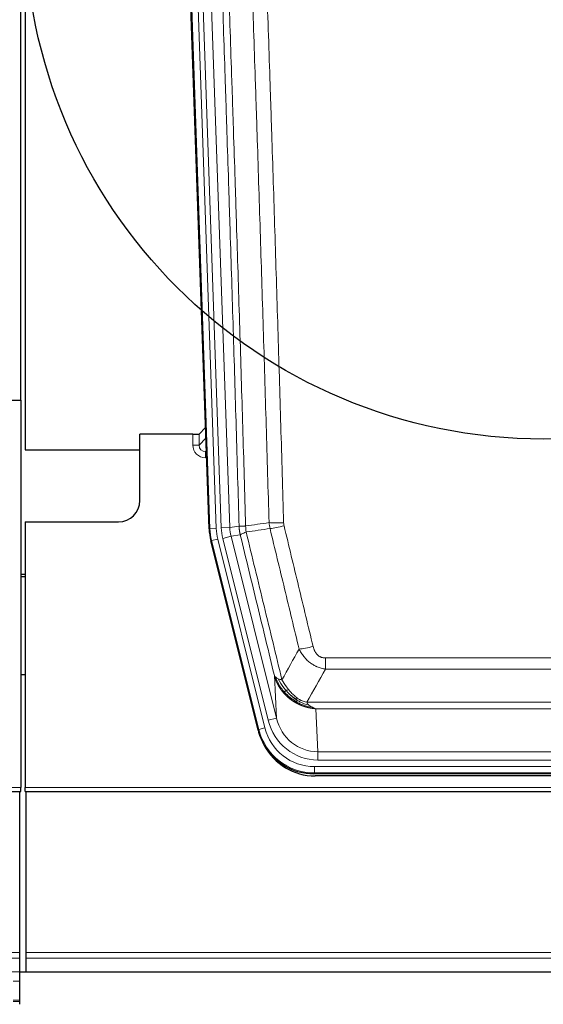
# Model space of a CAD drawing. Header units: inches. Extents: x 0 to 29700, y -16 to 21000.
# Tile 35 of 186: x 5673 to 5919, y 9286 to 9749. Entities that reach past the tile are written whole.
import ezdxf

# ---------------------------------------------------------------- set-up
doc = ezdxf.new("R2010")
doc.units = ezdxf.units.IN
doc.layers.add('254', color=7, linetype='Continuous', true_color=0xffffff)
doc.styles.add('latin_extended', font='simplex.shx')
doc.dimstyles.get("Standard").update_dxf_attribs({"dimtxt": 0.18, "dimasz": 0.18, "dimexe": 0.18, "dimexo": 0.0625, "dimgap": 0.09, "dimtad": 0, "dimtih": 1, "dimtoh": 1, "dimdec": 4, "dimzin": 0, "dimdsep": 46, "dimtxsty": 'Standard', "dimcen": 0.09, "dimadec": 0, "dimazin": 0, "dimtfac": 1, "dimtdec": 4, "dimtofl": 0, "dimtmove": 0, "dimatfit": 3, "dimfxl": 1, "dimtolj": 1, "dimtzin": 0, "dimarcsym": 0})

# ---------------------------------------------------------------- blocks, each defined once
blk = doc.blocks.new('_U9')
at = {"layer": '254', "color": 3, "linetype": 'Continuous', "lineweight": 13, "transparency": 16777216}
for p, q in [((778.09, 10345.84), (778.09, 10520.84)), ((1929.58, 10170.84), (728.09, 10170.84)), ((778.09, 9795.84), (778.09, 10170.84)), ((7290.58, 9795.84), (728.09, 9795.84)), ((778.09, 9620.84), (778.09, 9445.84))]:
    blk.add_line(p, q, dxfattribs=at)
at = {"layer": '254', "color": 3, "transparency": 16777216}
for points in [[(748.92, 10345.84), (807.25, 10345.84), (778.09, 10170.84)], [(807.25, 9620.84), (748.92, 9620.84), (778.09, 9795.84)]]:
    blk.add_solid(points, dxfattribs=at)
at = {"layer": 'Defpoints', "color": 0, "transparency": 16777216}
for p in [(778.09, 10170.84), (1979.58, 10170.84), (7340.58, 9795.84)]:
    blk.add_point(p, dxfattribs=at)
at = {"layer": '254', "color": 2, "lineweight": 13, "transparency": 16777216, "insert": (515.59, 9758.34), "char_height": 175, "attachment_point": 1, "rotation": 90, "style": 'latin_extended'}
blk.add_mtext('\\A1;\\C2;375', dxfattribs=at)

msp = doc.modelspace()

# ---------------------------------------------------------------- linework, layer by layer
at = {"layer": '254', "color": 2, "linetype": 'Continuous', "lineweight": 25}
for p, q in [((5673.582, 9570.095), (5673.582, 9970.675)), ((5675.582, 9970.347), (5675.582, 9546.837)), ((5762.178, 9509.572), (5749.06, 9885.217)), ((5665.625, 9570.087), (5673.582, 9570.087)), ((5673.582, 9570.087), (5673.582, 9387.807)), ((5754.485, 9554.072), (5729.582, 9554.072)), ((5729.582, 9522.837), (5729.582, 9554.072)), ((5760.511, 9557.309), (5757.484, 9554.174)), ((5675.582, 9546.837), (5729.582, 9546.837)), ((5675.582, 9512.837), (5719.582, 9512.837)), ((5675.582, 9512.837), (5675.582, 9387.807)), ((5785.217, 9414.732), (5762.963, 9503.99)), ((5675.582, 9488.104), (5673.582, 9488.104)), ((5673.582, 9487.104), (5675.582, 9487.104)), ((5675.553, 9440.837), (5673.538, 9440.837)), ((6027.786, 9394.292), (5811.379, 9394.292)), ((6027.194, 9393.25), (5811.971, 9393.25)), ((5673.582, 9385.859), (5673.582, 9387.807)), ((5675.582, 9385.859), (5675.582, 9387.807)), ((5185.582, 9385.859), (5673.582, 9385.859)), ((5673.083, 9310.087), (5673.083, 9385.858)), ((5675.582, 9385.859), (6163.582, 9385.859)), ((5676.083, 9310.087), (5676.083, 9385.858)), ((5673.083, 9307.476), (5673.083, 9310.087)), ((5673.083, 9301.003), (5673.083, 9307.476)), ((5676.083, 9307.476), (5676.083, 9310.087)), ((5676.083, 9301.003), (5676.083, 9307.476)), ((5673.083, 9301.003), (5673.083, 9300.829)), ((6650.083, 9300.829), (5673.083, 9300.829)), ((5673.083, 9285.749), (5673.083, 9300.829)), ((5676.083, 9301.003), (5676.083, 9300.829))]:
    msp.add_line(p, q, dxfattribs=at)
at = {"layer": '254', "color": 110, "linetype": 'Continuous', "lineweight": 13}
for p, q in [((5762.552, 9509.624), (5749.441, 9885.067)), ((5752.435, 9885.172), (5765.546, 9509.729)), ((5754.827, 9884.23), (5767.893, 9510.059)), ((5758.819, 9884.369), (5771.885, 9510.198)), ((5754.475, 9549.025), (5754.485, 9554.072)), ((5757.484, 9554.174), (5757.473, 9548.943)), ((5757.473, 9548.943), (5760.687, 9552.271)), ((5760.893, 9546.378), (5760.466, 9545.935)), ((5760.466, 9545.935), (5760.466, 9543.016)), ((5760.466, 9545.935), (5760.909, 9545.935)), ((5760.466, 9543.016), (5761.01, 9543.016)), ((5762.178, 9509.572), (5762.552, 9509.624)), ((5765.546, 9509.729), (5762.552, 9509.624)), ((5767.893, 9510.059), (5771.885, 9510.198)), ((5771.885, 9510.198), (5776.262, 9510.813)), ((5776.818, 9506.675), (5772.466, 9506.063)), ((5763.336, 9504.042), (5762.963, 9503.99)), ((5766.243, 9504.767), (5763.336, 9504.042)), ((5785.51, 9415.107), (5763.336, 9504.042)), ((5766.243, 9504.767), (5788.417, 9415.832)), ((5768.59, 9505.097), (5772.466, 9506.063)), ((5789.942, 9419.459), (5768.59, 9505.097)), ((5772.466, 9506.063), (5793.818, 9420.425)), ((5816.911, 9443.539), (5816.911, 9448.78)), ((5816.911, 9448.78), (6022.254, 9448.78)), ((6022.254, 9443.539), (5816.911, 9443.539)), ((5793.818, 9420.425), (5792.86, 9440.481)), ((5808.18, 9427.92), (6030.985, 9427.92)), ((5812.292, 9424.89), (5813.261, 9404.611)), ((6026.872, 9424.89), (5812.292, 9424.89)), ((5789.942, 9419.459), (5793.818, 9420.425)), ((5785.217, 9414.732), (5785.51, 9415.107)), ((5788.417, 9415.832), (5785.51, 9415.107)), ((5813.261, 9400.747), (5813.261, 9404.611)), ((5813.261, 9404.611), (6025.904, 9404.611)), ((6025.904, 9400.747), (5813.261, 9400.747)), ((5811.672, 9394.667), (5811.672, 9397.663)), ((5811.672, 9397.663), (6027.493, 9397.663)), ((5811.672, 9394.667), (5811.379, 9394.292)), ((6027.493, 9394.667), (5811.672, 9394.667)), ((5185.582, 9387.807), (5673.582, 9387.807)), ((5675.582, 9387.807), (6163.582, 9387.807)), ((5673.083, 9310.087), (4696.083, 9310.087)), ((5673.083, 9307.476), (4696.083, 9307.476)), ((6653.083, 9310.087), (5676.083, 9310.087)), ((6653.083, 9307.476), (5676.083, 9307.476)), ((5673.083, 9301.003), (4696.083, 9301.003)), ((6653.083, 9301.003), (5676.083, 9301.003)), ((5673.083, 9296.652), (5670.075, 9296.652)), ((5673.083, 9287.637), (5670.075, 9287.637)), ((5673.083, 9287.137), (5670.075, 9287.137)), ((5673.083, 9287.136), (5670.075, 9287.136))]:
    msp.add_line(p, q, dxfattribs=at)
at = {"layer": '254', "color": 2, "linetype": 'Continuous', "lineweight": 25}
msp.add_circle((5919.582, 9795.837), 244, dxfattribs=at)
msp.add_arc((5719.582, 9522.837), 10, 270, 0, dxfattribs=at)
for centre, major_axis, ratio, start_param, end_param in [((5754.486, 9554.177), (-3, 0), 0.0349646, 1.5706703, 3.1078402), ((5789.199, 9510.523, 0), (26.774, 3.763), 0.9986144, 3.0370169, 3.2461684), ((5811.437, 9421.329, 0), (16.66, 21.323), 0.9977958, 2.4794378, 2.7643876), ((5811.996, 9420.266), (16.639, 21.297), 0.9990195, 2.7203481, 3.8043419), ((5811.437, 9421.329, 0), (16.66, 21.323), 0.9977958, 2.7643876, 3.8037475)]:
    msp.add_ellipse(centre, major_axis=major_axis, ratio=ratio, start_param=start_param, end_param=end_param, dxfattribs=at)
at = {"layer": '254', "color": 110, "linetype": 'Continuous', "lineweight": 13}
for centre, major_axis, ratio, start_param, end_param in [((5760.478, 9549.025), (-3.237, -5.067), 0.9977321, 5.2798208, 6.8506171), ((5754.475, 9548.946), (-3, 0.006), 0.0261769, 3.175273, 4.7124429), ((5760.478, 9548.946), (-1.726, -2.474), 0.9943829, 5.3201387, 6.890935), ((5797.215, 9513.518), (-9.996, -0.288), 0.1133347, 0.8101184, 1.5675278), ((5789.564, 9510.574), (-26.766, -3.762), 0.9989218, 6.1786096, 6.387761), ((5789.564, 9510.574, 0), (23.799, 3.345), 0.9986144, 3.0370169, 3.2461684), ((5791.911, 9510.904), (-23.799, -3.345), 0.9986144, 6.1786096, 6.387761), ((5791.911, 9510.904), (-19.844, -2.789), 0.9980617, 6.1786096, 6.387761), ((5797.403, 9512.112), (-9.719, -2.353), 0.1107863, 0.7983441, 1.5439815), ((5811.064, 9455.537), (-9.722, -2.342), 0.1329353, 0.7958322, 1.5387903), ((5813.181, 9425.594, 0), (1.185, -24.82), 0.9658521, 4.9157844, 6.2370968), ((5813.181, 9425.594), (1.001, -20.961), 0.9530564, 4.9157844, 6.2370968), ((5811.724, 9421.696), (-16.651, -21.313), 0.9982842, 5.6210305, 6.9453401), ((5811.724, 9421.696, 0), (14.809, 18.954), 0.9977958, 2.4794378, 3.8037475)]:
    msp.add_ellipse(centre, major_axis=major_axis, ratio=ratio, start_param=start_param, end_param=end_param, dxfattribs=at)
for points, knots in [([(5776.262, 9510.813), (5775.817, 9526.223), (5774.911, 9557.069), (5773.504, 9603.41), (5772.534, 9634.354), (5771.979, 9651.773), (5771.918, 9653.709), (5771.794, 9657.581), (5771.608, 9663.388), (5771.171, 9676.942), (5770.793, 9688.563), (5770.475, 9698.249), (5770.411, 9700.187), (5770.283, 9704.062), (5770.091, 9709.874), (5769.641, 9723.436), (5769.251, 9735.06), (5768.465, 9758.309), (5767.402, 9789.307), (5765.761, 9835.805), (5764.636, 9866.803), (5764.066, 9882.302)], [0, 0, 0, 0, 0.125, 0.25, 0.375, 0.375, 0.390625, 0.390625, 0.40625, 0.4375, 0.5, 0.5, 0.515625, 0.515625, 0.53125, 0.5625, 0.625, 0.625, 0.75, 0.875, 1, 1, 1, 1]), ([(5767.122, 9883.777), (5767.693, 9868.223), (5768.821, 9837.113), (5770.466, 9790.448), (5771.533, 9759.338), (5772.321, 9736.005), (5772.712, 9724.339), (5773.164, 9710.728), (5773.356, 9704.895), (5773.484, 9701.006), (5773.548, 9699.062), (5773.867, 9689.34), (5774.247, 9677.677), (5774.684, 9664.074), (5774.871, 9658.246), (5774.995, 9654.36), (5775.057, 9652.417), (5775.613, 9634.934), (5776.586, 9603.878), (5777.997, 9557.368), (5778.905, 9526.41), (5779.351, 9510.944)], [0, 0, 0, 0, 0.125, 0.25, 0.375, 0.375, 0.4375, 0.46875, 0.484375, 0.484375, 0.5, 0.5, 0.5625, 0.59375, 0.609375, 0.609375, 0.625, 0.625, 0.75, 0.875, 1, 1, 1, 1]), ([(5790.348, 9512.498), (5789.91, 9527.717), (5789.018, 9558.179), (5788.096, 9588.689), (5787.393, 9611.589), (5787.157, 9619.225), (5786.681, 9634.504), (5786.44, 9642.146), (5785.714, 9665.082), (5785.222, 9680.379), (5784.598, 9699.509), (5784.472, 9703.335), (5784.221, 9710.987), (5783.842, 9722.465), (5783.459, 9733.943), (5782.687, 9756.899), (5781.644, 9787.508), (5780.034, 9833.423), (5778.932, 9864.033), (5778.374, 9879.339)], [0, 0, 0, 0, 0.125, 0.25, 0.25, 0.3125, 0.3125, 0.375, 0.375, 0.5, 0.5, 0.53125, 0.53125, 0.5625, 0.625, 0.625, 0.75, 0.875, 1, 1, 1, 1]), ([(5785.257, 9879.682), (5785.814, 9864.357), (5786.915, 9833.709), (5788.523, 9787.737), (5789.565, 9757.09), (5790.336, 9734.105), (5790.718, 9722.612), (5791.096, 9711.12), (5791.348, 9703.458), (5791.473, 9699.628), (5792.097, 9680.474), (5792.588, 9665.158), (5793.313, 9642.194), (5793.553, 9634.542), (5794.029, 9619.244), (5794.265, 9611.598), (5794.967, 9588.67), (5795.887, 9558.122), (5796.778, 9527.622), (5797.215, 9512.384)], [0, 0, 0, 0, 0.125, 0.25, 0.375, 0.375, 0.4375, 0.46875, 0.46875, 0.5, 0.5, 0.625, 0.625, 0.6875, 0.6875, 0.75, 0.75, 0.875, 1, 1, 1, 1]), ([(5797.403, 9510.972), (5797.347, 9511.204), (5797.304, 9511.438), (5797.241, 9511.909), (5797.222, 9512.145), (5797.215, 9512.384)], [0, 0, 0, 0, 0.5, 0.5, 1, 1, 1, 1]), ([(5776.262, 9510.813), (5776.263, 9510.813), (5776.264, 9510.813), (5776.267, 9510.812), (5776.271, 9510.812), (5776.274, 9510.812), (5776.278, 9510.812), (5776.282, 9510.811), (5776.287, 9510.811), (5776.291, 9510.811), (5776.296, 9510.81), (5776.301, 9510.81), (5776.306, 9510.81), (5776.312, 9510.81), (5776.318, 9510.809), (5776.324, 9510.809), (5776.33, 9510.809), (5776.337, 9510.809), (5776.344, 9510.809), (5776.351, 9510.808), (5776.358, 9510.808), (5776.366, 9510.808), (5776.374, 9510.808), (5776.382, 9510.808), (5776.39, 9510.808), (5776.399, 9510.807), (5776.408, 9510.807), (5776.417, 9510.807), (5776.426, 9510.807), (5776.436, 9510.807), (5776.446, 9510.807), (5776.456, 9510.807), (5776.466, 9510.807), (5776.477, 9510.806), (5776.488, 9510.806), (5776.499, 9510.806), (5776.51, 9510.806), (5776.522, 9510.806), (5776.534, 9510.806), (5776.546, 9510.806), (5776.558, 9510.806), (5776.571, 9510.806), (5776.584, 9510.806), (5776.597, 9510.806), (5776.61, 9510.806), (5776.624, 9510.806), (5776.638, 9510.806), (5776.652, 9510.806), (5776.666, 9510.806), (5776.681, 9510.807), (5776.695, 9510.807), (5776.71, 9510.807), (5776.726, 9510.807), (5776.741, 9510.807), (5776.757, 9510.807), (5776.773, 9510.807), (5776.789, 9510.808), (5776.806, 9510.808), (5776.823, 9510.808), (5776.84, 9510.808), (5776.857, 9510.808), (5776.874, 9510.809), (5776.892, 9510.809), (5776.91, 9510.809), (5776.928, 9510.809), (5776.947, 9510.81), (5776.965, 9510.81), (5776.984, 9510.81), (5777.003, 9510.811), (5777.023, 9510.811), (5777.042, 9510.811), (5777.062, 9510.812), (5777.082, 9510.812), (5777.103, 9510.813), (5777.123, 9510.813), (5777.144, 9510.813), (5777.171, 9510.814), (5777.205, 9510.815), (5777.246, 9510.816), (5777.287, 9510.817), (5777.33, 9510.818), (5777.373, 9510.82), (5777.417, 9510.821), (5777.462, 9510.823), (5777.507, 9510.824), (5777.554, 9510.826), (5777.601, 9510.828), (5777.649, 9510.83), (5777.697, 9510.832), (5777.747, 9510.835), (5777.797, 9510.837), (5777.848, 9510.84), (5777.9, 9510.842), (5777.952, 9510.845), (5778.005, 9510.848), (5778.059, 9510.851), (5778.114, 9510.854), (5778.169, 9510.857), (5778.225, 9510.861), (5778.282, 9510.864), (5778.339, 9510.868), (5778.398, 9510.872), (5778.456, 9510.876), (5778.516, 9510.88), (5778.576, 9510.884), (5778.637, 9510.888), (5778.699, 9510.892), (5778.761, 9510.897), (5778.824, 9510.902), (5778.888, 9510.906), (5778.952, 9510.911), (5779.017, 9510.916), (5779.082, 9510.922), (5779.149, 9510.927), (5779.215, 9510.932), (5779.283, 9510.938), (5779.328, 9510.942), (5779.351, 9510.944)], [0, 0, 0, 0, 0.0066687, 0.0133374, 0.0200061, 0.0266746, 0.0333432, 0.0400116, 0.0466801, 0.0533484, 0.0600168, 0.066685, 0.0733532, 0.0800214, 0.0866895, 0.0933575, 0.1000255, 0.1066935, 0.1133614, 0.1200292, 0.126697, 0.1333647, 0.1400324, 0.1467001, 0.1533676, 0.1600352, 0.1667026, 0.1733701, 0.1800374, 0.1867047, 0.193372, 0.2000392, 0.2067064, 0.2133735, 0.2200405, 0.2267075, 0.2333745, 0.2400414, 0.2467082, 0.253375, 0.2600418, 0.2667085, 0.2733751, 0.2800417, 0.2867082, 0.2933747, 0.3000412, 0.3067075, 0.3133739, 0.3200401, 0.3267064, 0.3333725, 0.3400387, 0.3467047, 0.3533708, 0.3600367, 0.3667026, 0.3733685, 0.3800343, 0.3867001, 0.3933658, 0.4000315, 0.4066971, 0.4133626, 0.4200281, 0.4266936, 0.433359, 0.4400243, 0.4466896, 0.4533549, 0.4600201, 0.4666852, 0.4733503, 0.4800154, 0.4866804, 0.4933453, 0.5000102, 0.5125098, 0.5250093, 0.5375088, 0.5500082, 0.5625077, 0.5750071, 0.5875066, 0.600006, 0.6125054, 0.6250049, 0.6375043, 0.6500037, 0.6625032, 0.6750026, 0.6875021, 0.7000016, 0.7125011, 0.7250006, 0.7375001, 0.7499997, 0.7624993, 0.7749989, 0.7874985, 0.7999982, 0.812498, 0.8249977, 0.8374975, 0.8499974, 0.8624973, 0.8749972, 0.8874972, 0.8999973, 0.9124974, 0.9249976, 0.9374978, 0.9499981, 0.9624985, 0.9749989, 0.9874994, 1, 1, 1, 1]), ([(5776.818, 9506.675), (5776.813, 9506.696), (5776.803, 9506.738), (5776.788, 9506.802), (5776.772, 9506.867), (5776.757, 9506.934), (5776.742, 9507.002), (5776.726, 9507.071), (5776.711, 9507.142), (5776.696, 9507.213), (5776.68, 9507.286), (5776.665, 9507.361), (5776.649, 9507.436), (5776.634, 9507.513), (5776.619, 9507.591), (5776.604, 9507.671), (5776.589, 9507.752), (5776.574, 9507.834), (5776.559, 9507.917), (5776.544, 9508.002), (5776.529, 9508.088), (5776.515, 9508.175), (5776.501, 9508.264), (5776.487, 9508.354), (5776.473, 9508.445), (5776.459, 9508.538), (5776.446, 9508.632), (5776.425, 9508.783), (5776.399, 9508.985), (5776.371, 9509.232), (5776.347, 9509.461), (5776.328, 9509.672), (5776.312, 9509.866), (5776.299, 9510.041), (5776.289, 9510.199), (5776.281, 9510.338), (5776.275, 9510.459), (5776.271, 9510.563), (5776.267, 9510.648), (5776.265, 9510.715), (5776.263, 9510.764), (5776.262, 9510.794), (5776.262, 9510.809), (5776.262, 9510.813)], [0, 0, 0, 0, 0.0155037, 0.0313049, 0.0474035, 0.0637997, 0.0804935, 0.097485, 0.1147743, 0.1323613, 0.1502462, 0.1684289, 0.1869096, 0.2056883, 0.224765, 0.2441397, 0.2638126, 0.2837835, 0.3040527, 0.32462, 0.3454856, 0.3666494, 0.3881116, 0.409872, 0.4319308, 0.454288, 0.4769435, 0.4998975, 0.5635611, 0.6228928, 0.6778927, 0.7285606, 0.7748966, 0.8169007, 0.8545729, 0.8879131, 0.9169214, 0.9415977, 0.9619421, 0.9779545, 0.989635, 0.9969835, 1, 1, 1, 1]), ([(5776.818, 9506.675), (5776.839, 9506.726), (5776.917, 9506.792), (5777.18, 9506.959), (5777.366, 9507.059), (5777.838, 9507.296), (5778.123, 9507.433), (5778.782, 9507.743), (5779.154, 9507.917), (5779.563, 9508.109)], [0, 0, 0, 0, 0.25, 0.25, 0.5, 0.5, 0.75, 0.75, 1, 1, 1, 1]), ([(5792.86, 9440.481), (5791.53, 9445.988), (5790.197, 9451.498), (5787.53, 9462.523), (5786.194, 9468.037), (5782.183, 9484.586), (5779.504, 9495.627), (5776.818, 9506.675)], [0, 0, 0, 0, 0.25, 0.25, 0.5, 0.5, 1, 1, 1, 1]), ([(5779.563, 9508.109), (5779.488, 9508.575), (5779.446, 9509.045), (5779.387, 9509.99), (5779.372, 9510.466), (5779.351, 9510.944)], [0, 0, 0, 0, 0.5, 0.5, 1, 1, 1, 1]), ([(5779.563, 9508.109), (5782.385, 9496.485), (5785.201, 9484.869), (5789.414, 9467.457), (5790.817, 9461.656), (5793.62, 9450.057), (5795.019, 9444.261), (5796.417, 9438.467)], [0, 0, 0, 0, 0.5, 0.5, 0.75, 0.75, 1, 1, 1, 1]), ([(5804.484, 9452.976), (5803.349, 9457.697), (5802.212, 9462.419), (5799.937, 9471.867), (5798.798, 9476.593), (5795.379, 9490.774), (5793.095, 9500.233), (5790.807, 9509.699)], [0, 0, 0, 0, 0.25, 0.25, 0.5, 0.5, 1, 1, 1, 1]), ([(5797.403, 9510.972), (5799.688, 9501.494), (5801.97, 9492.021), (5805.385, 9477.821), (5806.522, 9473.088), (5808.795, 9463.627), (5809.93, 9458.898), (5811.064, 9454.171)], [0, 0, 0, 0, 0.5, 0.5, 0.75, 0.75, 1, 1, 1, 1]), ([(5816.911, 9443.539), (5816.576, 9443.587), (5816.243, 9443.646), (5815.58, 9443.785), (5815.252, 9443.865), (5814.276, 9444.136), (5813.638, 9444.357), (5812.936, 9444.654), (5812.858, 9444.688), (5812.702, 9444.757), (5812.625, 9444.792), (5812.393, 9444.899), (5812.24, 9444.973), (5811.786, 9445.201), (5811.191, 9445.524), (5810.618, 9445.886), (5810.197, 9446.171), (5809.988, 9446.317), (5809.783, 9446.469), (5809.647, 9446.571), (5809.579, 9446.623), (5808.973, 9447.092), (5808.465, 9447.54), (5807.746, 9448.257), (5807.514, 9448.503), (5807.175, 9448.883), (5807.064, 9449.012), (5806.846, 9449.272), (5806.738, 9449.405), (5806.211, 9450.072), (5805.823, 9450.626), (5805.108, 9451.773), (5804.781, 9452.365), (5804.484, 9452.976)], [0, 0, 0, 0, 0.0625, 0.0625, 0.125, 0.125, 0.25, 0.25, 0.265625, 0.265625, 0.28125, 0.28125, 0.3125, 0.3125, 0.375, 0.4375, 0.4375, 0.46875, 0.484375, 0.484375, 0.5, 0.5, 0.625, 0.625, 0.6875, 0.6875, 0.71875, 0.71875, 0.75, 0.75, 0.875, 0.875, 1, 1, 1, 1]), ([(5816.911, 9448.78), (5816.728, 9448.78), (5816.546, 9448.788), (5816.182, 9448.819), (5816.002, 9448.843), (5815.647, 9448.909), (5815.472, 9448.95), (5815.125, 9449.049), (5814.954, 9449.108), (5814.743, 9449.194), (5814.701, 9449.211), (5814.617, 9449.248), (5814.493, 9449.304), (5814.371, 9449.365), (5814.133, 9449.492), (5813.825, 9449.679), (5813.538, 9449.896), (5813.364, 9450.041), (5813.33, 9450.071), (5813.262, 9450.131), (5813.228, 9450.161), (5813.128, 9450.254), (5813.064, 9450.317), (5812.874, 9450.51), (5812.755, 9450.644), (5812.528, 9450.922), (5812.421, 9451.065), (5812.218, 9451.36), (5812.123, 9451.512), (5812.01, 9451.707), (5811.987, 9451.746), (5811.943, 9451.825), (5811.922, 9451.865), (5811.858, 9451.985), (5811.817, 9452.065), (5811.698, 9452.307), (5811.625, 9452.471), (5811.488, 9452.802), (5811.424, 9452.969), (5811.248, 9453.476), (5811.148, 9453.82), (5811.064, 9454.171)], [0, 0, 0, 0, 0.0625, 0.0625, 0.125, 0.125, 0.1875, 0.1875, 0.25, 0.25, 0.265625, 0.265625, 0.28125, 0.3125, 0.3125, 0.375, 0.4375, 0.4375, 0.453125, 0.453125, 0.46875, 0.46875, 0.5, 0.5, 0.5625, 0.5625, 0.625, 0.625, 0.6875, 0.6875, 0.703125, 0.703125, 0.71875, 0.71875, 0.75, 0.75, 0.8125, 0.8125, 0.875, 0.875, 1, 1, 1, 1]), ([(5796.892, 9432.654), (5796.881, 9432.668), (5796.857, 9432.696), (5796.822, 9432.738), (5796.787, 9432.781), (5796.751, 9432.825), (5796.715, 9432.869), (5796.678, 9432.915), (5796.641, 9432.961), (5796.604, 9433.007), (5796.566, 9433.055), (5796.528, 9433.103), (5796.49, 9433.152), (5796.451, 9433.201), (5796.412, 9433.252), (5796.373, 9433.303), (5796.333, 9433.355), (5796.293, 9433.408), (5796.252, 9433.461), (5796.211, 9433.516), (5796.17, 9433.571), (5796.129, 9433.627), (5796.087, 9433.683), (5796.046, 9433.741), (5796.003, 9433.799), (5795.961, 9433.858), (5795.918, 9433.918), (5795.875, 9433.979), (5795.832, 9434.04), (5795.789, 9434.103), (5795.745, 9434.166), (5795.701, 9434.23), (5795.657, 9434.295), (5795.613, 9434.36), (5795.568, 9434.427), (5795.524, 9434.494), (5795.479, 9434.563), (5795.434, 9434.632), (5795.389, 9434.702), (5795.344, 9434.772), (5795.298, 9434.844), (5795.253, 9434.917), (5795.207, 9434.99), (5795.161, 9435.064), (5795.115, 9435.14), (5795.069, 9435.216), (5795.023, 9435.293), (5794.977, 9435.371), (5794.931, 9435.449), (5794.885, 9435.529), (5794.839, 9435.61), (5794.793, 9435.691), (5794.746, 9435.774), (5794.7, 9435.857), (5794.654, 9435.941), (5794.608, 9436.027), (5794.562, 9436.113), (5794.515, 9436.2), (5794.469, 9436.288), (5794.423, 9436.377), (5794.377, 9436.467), (5794.332, 9436.558), (5794.286, 9436.65), (5794.24, 9436.742), (5794.195, 9436.836), (5794.15, 9436.931), (5794.104, 9437.026), (5794.059, 9437.123), (5794.015, 9437.221), (5793.97, 9437.319), (5793.926, 9437.419), (5793.882, 9437.519), (5793.838, 9437.621), (5793.794, 9437.723), (5793.751, 9437.827), (5793.707, 9437.931), (5793.665, 9438.037), (5793.622, 9438.143), (5793.58, 9438.25), (5793.538, 9438.359), (5793.497, 9438.468), (5793.455, 9438.579), (5793.415, 9438.69), (5793.374, 9438.802), (5793.334, 9438.916), (5793.295, 9439.03), (5793.256, 9439.146), (5793.217, 9439.262), (5793.179, 9439.379), (5793.141, 9439.498), (5793.104, 9439.617), (5793.068, 9439.738), (5793.032, 9439.859), (5792.996, 9439.981), (5792.961, 9440.105), (5792.927, 9440.229), (5792.893, 9440.354), (5792.871, 9440.438), (5792.86, 9440.481)], [0, 0, 0, 0, 0.0060657, 0.012223, 0.0184718, 0.0248123, 0.0312443, 0.0377679, 0.0443831, 0.0510899, 0.0578883, 0.0647782, 0.0717598, 0.0788329, 0.0859977, 0.093254, 0.1006019, 0.1080414, 0.1155725, 0.1231952, 0.1309095, 0.1387154, 0.1466129, 0.1546019, 0.1626826, 0.1708549, 0.1791188, 0.1874742, 0.1959213, 0.20446, 0.2130903, 0.2218121, 0.2306256, 0.2395307, 0.2485274, 0.2576156, 0.2667955, 0.276067, 0.2854301, 0.2948848, 0.3044311, 0.314069, 0.3237985, 0.3336196, 0.3435324, 0.3535367, 0.3636326, 0.3738202, 0.3840993, 0.3944701, 0.4049324, 0.4154864, 0.426132, 0.4368691, 0.4476979, 0.4586183, 0.4696303, 0.480734, 0.4919292, 0.503216, 0.5145945, 0.5260645, 0.5376262, 0.5492795, 0.5610244, 0.5728609, 0.584789, 0.5968087, 0.60892, 0.621123, 0.6334175, 0.6458037, 0.6582815, 0.6708509, 0.6835119, 0.6962645, 0.7091087, 0.7220445, 0.735072, 0.748191, 0.7614017, 0.774704, 0.7880979, 0.8015834, 0.8151605, 0.8288293, 0.8425896, 0.8564416, 0.8703852, 0.8844204, 0.8985472, 0.9127656, 0.9270756, 0.9414773, 0.9559705, 0.9705554, 0.9852319, 1, 1, 1, 1]), ([(5792.86, 9440.481), (5792.918, 9440.337), (5793, 9440.2), (5793.213, 9439.939), (5793.344, 9439.815), (5793.499, 9439.698)], [0, 0, 0, 0, 0.5, 0.5, 1, 1, 1, 1]), ([(5797.382, 9432.884), (5796.947, 9433.394), (5796.537, 9433.924), (5795.008, 9436.106), (5794.112, 9437.885), (5793.499, 9439.698)], [0, 0, 0, 0, 0.25, 0.25, 1, 1, 1, 1]), ([(5793.499, 9439.698), (5793.656, 9439.572), (5793.836, 9439.453), (5794.24, 9439.229), (5794.465, 9439.124), (5794.71, 9439.026)], [0, 0, 0, 0, 0.5, 0.5, 1, 1, 1, 1]), ([(5798.368, 9433.411), (5797.997, 9433.843), (5797.64, 9434.287), (5796.279, 9436.106), (5795.408, 9437.56), (5794.71, 9439.026)], [0, 0, 0, 0, 0.25, 0.25, 1, 1, 1, 1]), ([(5794.71, 9439.026), (5794.956, 9438.919), (5795.222, 9438.819), (5795.793, 9438.633), (5796.096, 9438.546), (5796.417, 9438.467)], [0, 0, 0, 0, 0.5, 0.5, 1, 1, 1, 1]), ([(5799.592, 9433.86), (5799.294, 9434.23), (5799.003, 9434.608), (5797.876, 9436.138), (5797.11, 9437.326), (5796.417, 9438.467)], [0, 0, 0, 0, 0.25, 0.25, 1, 1, 1, 1]), ([(5796.892, 9432.654), (5796.928, 9432.66), (5796.97, 9432.675), (5797.076, 9432.72), (5797.138, 9432.752), (5797.264, 9432.819), (5797.321, 9432.85), (5797.382, 9432.884)], [0, 0, 0, 0, 0.375, 0.375, 0.75, 0.75, 1, 1, 1, 1]), ([(5803.895, 9427.171), (5803.873, 9427.182), (5803.829, 9427.204), (5803.763, 9427.237), (5803.697, 9427.27), (5803.631, 9427.303), (5803.565, 9427.337), (5803.499, 9427.371), (5803.433, 9427.406), (5803.366, 9427.441), (5803.3, 9427.476), (5803.234, 9427.511), (5803.167, 9427.547), (5803.101, 9427.583), (5803.034, 9427.619), (5802.967, 9427.656), (5802.901, 9427.693), (5802.834, 9427.73), (5802.767, 9427.768), (5802.701, 9427.806), (5802.634, 9427.844), (5802.567, 9427.883), (5802.5, 9427.922), (5802.433, 9427.961), (5802.366, 9428.001), (5802.299, 9428.041), (5802.232, 9428.081), (5802.165, 9428.122), (5802.098, 9428.163), (5802.031, 9428.204), (5801.964, 9428.246), (5801.897, 9428.288), (5801.83, 9428.33), (5801.763, 9428.373), (5801.696, 9428.416), (5801.629, 9428.46), (5801.562, 9428.503), (5801.494, 9428.547), (5801.427, 9428.592), (5801.36, 9428.637), (5801.293, 9428.682), (5801.226, 9428.728), (5801.159, 9428.774), (5801.092, 9428.82), (5801.025, 9428.867), (5800.958, 9428.914), (5800.891, 9428.961), (5800.824, 9429.009), (5800.757, 9429.057), (5800.69, 9429.105), (5800.623, 9429.154), (5800.556, 9429.203), (5800.489, 9429.253), (5800.423, 9429.303), (5800.356, 9429.353), (5800.289, 9429.404), (5800.223, 9429.455), (5800.156, 9429.507), (5800.089, 9429.558), (5800.023, 9429.611), (5799.956, 9429.663), (5799.89, 9429.716), (5799.824, 9429.77), (5799.758, 9429.823), (5799.691, 9429.878), (5799.625, 9429.932), (5799.559, 9429.987), (5799.493, 9430.042), (5799.427, 9430.098), (5799.362, 9430.154), (5799.296, 9430.211), (5799.23, 9430.267), (5799.165, 9430.325), (5799.099, 9430.382), (5799.034, 9430.44), (5798.969, 9430.499), (5798.904, 9430.558), (5798.839, 9430.617), (5798.774, 9430.677), (5798.709, 9430.737), (5798.644, 9430.797), (5798.58, 9430.858), (5798.515, 9430.919), (5798.451, 9430.981), (5798.387, 9431.043), (5798.322, 9431.105), (5798.259, 9431.168), (5798.195, 9431.231), (5798.131, 9431.295), (5798.068, 9431.359), (5798.004, 9431.424), (5797.941, 9431.488), (5797.878, 9431.554), (5797.815, 9431.619), (5797.752, 9431.686), (5797.69, 9431.752), (5797.627, 9431.819), (5797.565, 9431.886), (5797.503, 9431.954), (5797.441, 9432.022), (5797.379, 9432.091), (5797.318, 9432.16), (5797.256, 9432.229), (5797.195, 9432.299), (5797.134, 9432.369), (5797.073, 9432.44), (5797.013, 9432.511), (5796.952, 9432.582), (5796.912, 9432.63), (5796.892, 9432.654)], [0, 0, 0, 0, 0.0082024, 0.0164263, 0.0246716, 0.0329384, 0.0412265, 0.0495362, 0.0578672, 0.0662198, 0.0745938, 0.0829892, 0.0914062, 0.0998446, 0.1083045, 0.1167859, 0.1252887, 0.1338131, 0.1423589, 0.1509263, 0.1595151, 0.1681255, 0.1767574, 0.1854108, 0.1940858, 0.2027822, 0.2115002, 0.2202398, 0.2290008, 0.2377835, 0.2465876, 0.2554134, 0.2642606, 0.2731295, 0.2820199, 0.2909319, 0.2998654, 0.3088206, 0.3177973, 0.3267956, 0.3358154, 0.3448569, 0.35392, 0.3630047, 0.3721109, 0.3812388, 0.3903883, 0.3995594, 0.4087522, 0.4179665, 0.4272025, 0.4364601, 0.4457393, 0.4550402, 0.4643627, 0.4737069, 0.4830727, 0.4924601, 0.5018692, 0.5113, 0.5207524, 0.5302265, 0.5397222, 0.5492397, 0.5587788, 0.5683395, 0.577922, 0.5875261, 0.5971519, 0.6067994, 0.6164686, 0.6261595, 0.6358721, 0.6456064, 0.6553624, 0.6651401, 0.6749395, 0.6847606, 0.6946034, 0.704468, 0.7143542, 0.7242622, 0.734192, 0.7441434, 0.7541166, 0.7641115, 0.7741282, 0.7841666, 0.7942268, 0.8043087, 0.8144123, 0.8245377, 0.8346848, 0.8448538, 0.8550444, 0.8652568, 0.875491, 0.885747, 0.8960247, 0.9063242, 0.9166455, 0.9269886, 0.9373534, 0.9477401, 0.9581485, 0.9685787, 0.9790306, 0.9895044, 1, 1, 1, 1]), ([(5797.382, 9432.884), (5797.413, 9432.901), (5797.445, 9432.919), (5797.58, 9432.994), (5797.693, 9433.057), (5797.942, 9433.193), (5798.079, 9433.265), (5798.27, 9433.363), (5798.319, 9433.387), (5798.368, 9433.411)], [0, 0, 0, 0, 0.125, 0.125, 0.5, 0.5, 0.875, 0.875, 1, 1, 1, 1]), ([(5798.368, 9433.411), (5798.467, 9433.459), (5798.568, 9433.507), (5798.825, 9433.621), (5798.982, 9433.685), (5799.293, 9433.792), (5799.446, 9433.834), (5799.592, 9433.86)], [0, 0, 0, 0, 0.25, 0.25, 0.625, 0.625, 1, 1, 1, 1]), ([(5803.562, 9429.981), (5803.381, 9430.112), (5803.203, 9430.247), (5802.496, 9430.806), (5801.981, 9431.266), (5800.987, 9432.247), (5800.508, 9432.768), (5799.893, 9433.492), (5799.742, 9433.675), (5799.592, 9433.86)], [0, 0, 0, 0, 0.125, 0.125, 0.5, 0.5, 0.875, 0.875, 1, 1, 1, 1]), ([(5803.411, 9429), (5803.41, 9429.098), (5803.412, 9429.195), (5803.425, 9429.429), (5803.441, 9429.563), (5803.489, 9429.799), (5803.521, 9429.902), (5803.562, 9429.981)], [0, 0, 0, 0, 0.25, 0.25, 0.625, 0.625, 1, 1, 1, 1]), ([(5803.58, 9427.884), (5803.568, 9427.924), (5803.556, 9427.965), (5803.512, 9428.134), (5803.483, 9428.27), (5803.439, 9428.555), (5803.424, 9428.704), (5803.414, 9428.901), (5803.412, 9428.951), (5803.411, 9429)], [0, 0, 0, 0, 0.125, 0.125, 0.5, 0.5, 0.875, 0.875, 1, 1, 1, 1]), ([(5809.05, 9426.582), (5807.64, 9426.902), (5806.203, 9427.443), (5804.333, 9428.436), (5803.869, 9428.707), (5803.411, 9429)], [0, 0, 0, 0, 0.75, 0.75, 1, 1, 1, 1]), ([(5808.18, 9427.92), (5806.959, 9428.133), (5805.783, 9428.598), (5804.289, 9429.478), (5803.922, 9429.72), (5803.562, 9429.981)], [0, 0, 0, 0, 0.75, 0.75, 1, 1, 1, 1]), ([(5803.895, 9427.171), (5803.862, 9427.23), (5803.822, 9427.299), (5803.74, 9427.461), (5803.698, 9427.553), (5803.63, 9427.728), (5803.604, 9427.804), (5803.58, 9427.884)], [0, 0, 0, 0, 0.375, 0.375, 0.75, 0.75, 1, 1, 1, 1]), ([(5810.722, 9425.581), (5808.949, 9425.804), (5807.12, 9426.287), (5804.746, 9427.292), (5804.158, 9427.574), (5803.58, 9427.884)], [0, 0, 0, 0, 0.75, 0.75, 1, 1, 1, 1]), ([(5809.05, 9426.582), (5808.932, 9426.678), (5808.822, 9426.778), (5808.573, 9427.037), (5808.448, 9427.201), (5808.262, 9427.547), (5808.201, 9427.728), (5808.18, 9427.92)], [0, 0, 0, 0, 0.25, 0.25, 0.625, 0.625, 1, 1, 1, 1]), ([(5812.292, 9424.89), (5812.27, 9424.892), (5812.226, 9424.895), (5812.16, 9424.9), (5812.093, 9424.906), (5812.026, 9424.912), (5811.96, 9424.918), (5811.893, 9424.924), (5811.826, 9424.93), (5811.759, 9424.936), (5811.692, 9424.943), (5811.624, 9424.95), (5811.557, 9424.957), (5811.489, 9424.965), (5811.422, 9424.972), (5811.354, 9424.98), (5811.286, 9424.988), (5811.218, 9424.996), (5811.15, 9425.005), (5811.082, 9425.013), (5811.014, 9425.022), (5810.946, 9425.031), (5810.878, 9425.04), (5810.809, 9425.05), (5810.741, 9425.06), (5810.672, 9425.07), (5810.603, 9425.08), (5810.534, 9425.09), (5810.465, 9425.101), (5810.396, 9425.112), (5810.327, 9425.123), (5810.258, 9425.134), (5810.189, 9425.146), (5810.12, 9425.157), (5810.05, 9425.169), (5809.981, 9425.182), (5809.911, 9425.194), (5809.841, 9425.207), (5809.772, 9425.22), (5809.702, 9425.233), (5809.632, 9425.246), (5809.562, 9425.26), (5809.492, 9425.274), (5809.422, 9425.288), (5809.352, 9425.302), (5809.281, 9425.317), (5809.211, 9425.332), (5809.141, 9425.347), (5809.07, 9425.362), (5809, 9425.378), (5808.929, 9425.394), (5808.858, 9425.41), (5808.788, 9425.426), (5808.717, 9425.443), (5808.646, 9425.459), (5808.575, 9425.476), (5808.504, 9425.494), (5808.433, 9425.511), (5808.362, 9425.529), (5808.291, 9425.547), (5808.22, 9425.566), (5808.148, 9425.584), (5808.077, 9425.603), (5808.006, 9425.622), (5807.934, 9425.642), (5807.863, 9425.661), (5807.791, 9425.681), (5807.72, 9425.701), (5807.648, 9425.722), (5807.576, 9425.743), (5807.505, 9425.764), (5807.433, 9425.785), (5807.361, 9425.806), (5807.289, 9425.828), (5807.217, 9425.85), (5807.146, 9425.873), (5807.074, 9425.895), (5807.002, 9425.918), (5806.93, 9425.941), (5806.858, 9425.965), (5806.786, 9425.988), (5806.713, 9426.012), (5806.641, 9426.036), (5806.569, 9426.061), (5806.497, 9426.086), (5806.425, 9426.111), (5806.353, 9426.136), (5806.28, 9426.162), (5806.208, 9426.188), (5806.136, 9426.214), (5806.064, 9426.24), (5805.991, 9426.267), (5805.919, 9426.294), (5805.847, 9426.322), (5805.774, 9426.349), (5805.702, 9426.377), (5805.63, 9426.405), (5805.557, 9426.434), (5805.485, 9426.463), (5805.413, 9426.492), (5805.34, 9426.521), (5805.268, 9426.551), (5805.195, 9426.581), (5805.123, 9426.611), (5805.051, 9426.642), (5804.978, 9426.673), (5804.906, 9426.704), (5804.834, 9426.735), (5804.761, 9426.767), (5804.689, 9426.799), (5804.617, 9426.831), (5804.544, 9426.864), (5804.472, 9426.897), (5804.4, 9426.93), (5804.328, 9426.964), (5804.255, 9426.997), (5804.183, 9427.032), (5804.111, 9427.066), (5804.039, 9427.101), (5803.967, 9427.136), (5803.919, 9427.159), (5803.895, 9427.171)], [0, 0, 0, 0, 0.007775, 0.0155603, 0.0233558, 0.0311618, 0.038978, 0.0468046, 0.0546416, 0.0624889, 0.0703466, 0.0782147, 0.0860931, 0.093982, 0.1018813, 0.109791, 0.1177112, 0.1256417, 0.1335828, 0.1415343, 0.1494962, 0.1574687, 0.1654516, 0.173445, 0.1814489, 0.1894634, 0.1974883, 0.2055238, 0.2135699, 0.2216264, 0.2296936, 0.2377713, 0.2458596, 0.2539585, 0.2620679, 0.270188, 0.2783187, 0.28646, 0.2946119, 0.3027745, 0.3109477, 0.3191316, 0.3273261, 0.3355314, 0.3437472, 0.3519738, 0.3602111, 0.3684591, 0.3767178, 0.3849872, 0.3932673, 0.4015582, 0.4098598, 0.4181722, 0.4264954, 0.4348293, 0.443174, 0.4515295, 0.4598958, 0.4682728, 0.4766607, 0.4850594, 0.493469, 0.5018893, 0.5103206, 0.5187626, 0.5272155, 0.5356793, 0.544154, 0.5526395, 0.561136, 0.5696433, 0.5781615, 0.5866906, 0.5952307, 0.6037817, 0.6123436, 0.6209165, 0.6295003, 0.638095, 0.6467007, 0.6553174, 0.6639451, 0.6725838, 0.6812334, 0.6898941, 0.6985657, 0.7072484, 0.7159421, 0.7246468, 0.7333625, 0.7420893, 0.7508272, 0.759576, 0.768336, 0.777107, 0.7858891, 0.7946823, 0.8034866, 0.812302, 0.8211284, 0.829966, 0.8388147, 0.8476746, 0.8565455, 0.8654276, 0.8743209, 0.8832252, 0.8921408, 0.9010675, 0.9100054, 0.9189544, 0.9279147, 0.9368861, 0.9458688, 0.9548626, 0.9638676, 0.9728839, 0.9819114, 0.9909501, 1, 1, 1, 1]), ([(5810.722, 9425.581), (5810.648, 9425.617), (5810.574, 9425.653), (5810.278, 9425.8), (5810.056, 9425.918), (5809.629, 9426.168), (5809.423, 9426.3), (5809.171, 9426.486), (5809.11, 9426.533), (5809.05, 9426.582)], [0, 0, 0, 0, 0.125, 0.125, 0.5, 0.5, 0.875, 0.875, 1, 1, 1, 1]), ([(5812.292, 9424.89), (5812.14, 9424.956), (5811.964, 9425.03), (5811.581, 9425.194), (5811.374, 9425.283), (5811.016, 9425.443), (5810.869, 9425.511), (5810.722, 9425.581)], [0, 0, 0, 0, 0.375, 0.375, 0.75, 0.75, 1, 1, 1, 1])]:
    msp.add_open_spline(points, degree=3, knots=knots, dxfattribs=at)
for points in [[(5779.351, 9510.944), (5783.016, 9511.464), (5786.682, 9511.982), (5790.348, 9512.498)], [(5790.807, 9509.699), (5790.694, 9510.158), (5790.506, 9511.085), (5790.388, 9512.025), (5790.348, 9512.498)], [(5790.807, 9509.699), (5787.058, 9509.171), (5783.31, 9508.641), (5779.563, 9508.109)], [(5796.417, 9438.467), (5799.091, 9443.308), (5801.78, 9448.144), (5804.484, 9452.976)], [(5816.911, 9443.539), (5813.983, 9438.338), (5811.073, 9433.132), (5808.18, 9427.92)]]:
    msp.add_open_spline(points, degree=3, dxfattribs=at)
at = {"layer": '254', "color": 2, "linetype": 'Continuous', "lineweight": 25}
for points in [[(5803.58, 9427.884), (5803.291, 9428.039), (5803.005, 9428.201), (5801.871, 9428.879), (5801.048, 9429.451), (5799.483, 9430.711), (5798.741, 9431.398), (5797.823, 9432.378), (5797.6, 9432.629), (5797.382, 9432.884)], [(5803.411, 9429), (5803.183, 9429.146), (5802.955, 9429.297), (5802.054, 9429.923), (5801.395, 9430.439), (5800.125, 9431.55), (5799.515, 9432.146), (5798.743, 9432.982), (5798.554, 9433.195), (5798.368, 9433.411)]]:
    msp.add_open_spline(points, degree=3, knots=[0, 0, 0, 0, 0.125, 0.125, 0.5, 0.5, 0.875, 0.875, 1, 1, 1, 1], dxfattribs=at)

# ---------------------------------------------------------------- dimensions: what is measured, and where the dimension line sits
at = {"layer": '254', "color": 2, "linetype": 'Continuous', "lineweight": 13}
dim = msp.add_linear_dim(base=(778.088, 10170.837), p1=(7340.583, 9795.837), p2=(1979.583, 10170.837), angle=90, text='\\C2;375', dimstyle='Standard', override={"dimscale": 50, "dimtxt": 3.5, "dimasz": 3.5, "dimexe": 1, "dimexo": 1, "dimgap": 1.75, "dimtad": 1, "dimtih": 0, "dimtoh": 0, "dimdec": 2, "dimlfac": 0.02, "dimzin": 8, "dimdsep": 46, "dimlunit": 2, "dimpost": '', "dimtxsty": 'latin_extended', "dimsah": 1, "dimse1": 0, "dimse2": 0, "dimsd1": 0, "dimsd2": 0, "dimclrd": 3, "dimclre": 3, "dimclrt": 2, "dimtol": 0, "dimtm": -0.1, "dimtfac": 0.714286, "dimtdec": 3, "dimtofl": 1, "dimtmove": 0, "dimtzin": 8, "dimlwd": 13, "dimlwe": 13}, dxfattribs=at)
dim.commit()
dim.dimension.update_dxf_attribs({"geometry": '_U9', "text_midpoint": (778.088, 9983.337), "dimtype": 160})

doc.saveas('drawing.dxf')
